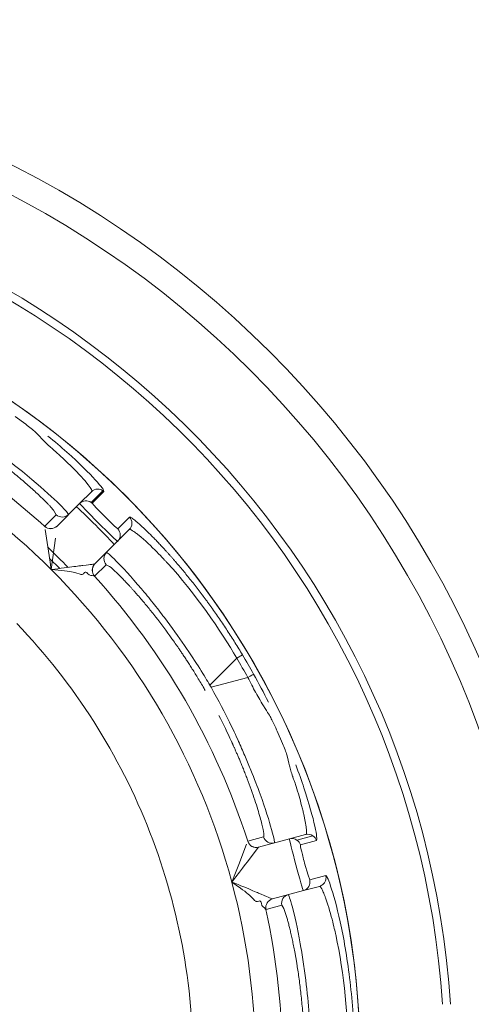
# Model space of a CAD drawing. Extents: x 0 to 283, y 0 to 196.
# Tile 22 of 28: x 232.87 to 235.4, y 95.86 to 101.37. Entities that reach past the tile are written whole.
import ezdxf

# ---------------------------------------------------------------- set-up
doc = ezdxf.new("R2010")
doc.units = 0
doc.layers.get('0').update_dxf_attribs({"linetype": 'CONTINUOUS'})
doc.layers.get('DEFPOINTS').update_dxf_attribs({"linetype": 'CONTINUOUS'})
doc.layers.add('DIM', color=7, linetype='CONTINUOUS')
doc.layers.add('TANGENT EDGES', color=7, linetype='CONTINUOUS', lineweight=0)
doc.layers.add('VISIBLE', color=255, linetype='CONTINUOUS', lineweight=0)
doc.styles.add('SANSSERIF', font='sanss___.ttf')
doc.dimstyles.new('ISO-25', dxfattribs={"dimtxt": 2.5, "dimasz": 2.5, "dimexe": 1.25, "dimexo": 1, "dimgap": 0.6, "dimtad": 1, "dimdec": 1, "dimzin": 9, "dimdsep": 46, "dimtxsty": 'SANSSERIF', "dimcen": 0.75, "dimadec": 1, "dimazin": 0, "dimtfac": 1, "dimtdec": 1, "dimtmove": 0, "dimatfit": 3, "dimfxl": 1, "dimarcsym": 0})
doc.dimstyles.new('ISO-25$0', dxfattribs={"dimtxt": 2.5, "dimasz": 2.5, "dimexe": 1.25, "dimexo": 1, "dimgap": 0.6, "dimtad": 1, "dimdec": 1, "dimzin": 9, "dimdsep": 46, "dimtxsty": 'SANSSERIF', "dimcen": 0.75, "dimadec": 1, "dimazin": 0, "dimtfac": 1, "dimtdec": 1, "dimtmove": 0, "dimatfit": 3, "dimfxl": 1, "dimarcsym": 0})

# ---------------------------------------------------------------- blocks, each defined once
blk = doc.blocks.new('*D10')
at = {"layer": 'DEFPOINTS', "color": 0, "transparency": 16777216}
for p in [(230.2915, 95.5383), (239.1665, 73.8132), (256.1127, 73.8132)]:
    blk.add_point(p, dxfattribs=at)
at = {"layer": 'DIM', "color": 0, "lineweight": -2, "transparency": 16777216}
for p, q in [((256.1127, 95.5383), (256.1127, 120.1341)), ((232.2915, 95.5383), (258.6127, 95.5383)), ((256.1127, 78.8132), (256.1127, 90.5383)), ((241.1665, 73.8132), (258.6127, 73.8132))]:
    blk.add_line(p, q, dxfattribs=at)
at = {"layer": 'DIM', "color": 0, "transparency": 16777216}
for points in [[(255.2794, 90.5383), (256.946, 90.5383), (256.1127, 95.5383)], [(255.2794, 78.8132), (256.946, 78.8132), (256.1127, 73.8132)]]:
    blk.add_solid(points, dxfattribs=at)
at = {"layer": 'DIM', "color": 0, "transparency": 16777216, "insert": (252.3338, 110.5939), "char_height": 5, "attachment_point": 5, "rotation": 90, "style": 'SANSSERIF'}
blk.add_mtext('43.45', dxfattribs=at)
blk = doc.blocks.new('*D32')
at = {"color": 0, "lineweight": -2, "transparency": 16777216}
for p, q in [((234.1534, 105.4361), (235.9711, 110.094)), ((232.3357, 100.7782), (228.2459, 90.2979)), ((212.8528, 50.8526), (226.4282, 85.64))]:
    blk.add_line(p, q, dxfattribs=at)
at = {"color": 0, "transparency": 16777216}
for points in [[(233.3771, 105.7391), (234.9297, 105.1332), (232.3357, 100.7782)], [(225.6519, 85.943), (227.2045, 85.3371), (228.2459, 90.2979)]]:
    blk.add_solid(points, dxfattribs=at)
at = {"layer": 'DEFPOINTS', "color": 0, "transparency": 16777216}
for p in [(232.3357, 100.7782), (228.2459, 90.2979)]:
    blk.add_point(p, dxfattribs=at)
at = {"color": 0, "transparency": 16777216, "insert": (213.0431, 61.8292), "char_height": 5, "attachment_point": 5, "rotation": 68.6823, "style": 'SANSSERIF'}
blk.add_mtext('∅22.5', dxfattribs=at)

msp = doc.modelspace()

# ---------------------------------------------------------------- linework, layer by layer
at = {"layer": 'TANGENT EDGES'}
for p, q in [((233.2704, 98.6714), (233.336, 98.737)), ((233.3417, 98.7324), (233.2765, 98.6664)), ((233.0599, 98.6283), (233.0755, 98.6022)), ((233.1445, 98.6039), (233.1328, 98.6205)), ((233.011, 98.5377), (233.0755, 98.6022)), ((233.4192, 98.5237), (233.4851, 98.5889)), ((233.9339, 97.6496), (234.0846, 97.8003)), ((234.117, 97.8183), (234.0846, 97.8003)), ((233.941, 97.6374), (234.1468, 97.6925)), ((233.941, 97.6374), (233.9339, 97.6496)), ((234.4213, 96.7816), (234.5109, 96.8056)), ((234.4406, 96.7545), (234.5301, 96.779)), ((234.2069, 96.7427), (234.2067, 96.7425)), ((234.5826, 96.5831), (234.4929, 96.5596)), ((234.3368, 96.4176), (234.2487, 96.394)), ((234.2846, 96.4529), (234.2843, 96.4529)), ((234.365, 96.3482), (234.348, 96.3993)), ((234.4149, 96.1253), (234.4093, 96.1564)), ((234.4203, 96.0933), (234.4149, 96.1253))]:
    msp.add_line(p, q, dxfattribs=at)
for centre, radius, start, end in [((230.2908, 95.5381), 4.9555, 3.7604, 90), ((230.2908, 95.5381), 4.4848, 0, 145), ((230.2908, 95.5381), 3.8992, 45, 75), ((230.2908, 95.5381), 4.0491, 47.7949, 55), ((233.3073, 98.6959), 0.0502, 55.0953, 89.9554), ((233.2418, 98.6305), 0.05, 55, 135), ((233.1091, 98.6392), 0.05, 227.7465, 314.9605), ((233.0446, 98.5747), 0.05, 227.7863, 315), ((233.3814, 98.4883), 0.0518, 0.8004, 43.1717), ((233.3832, 98.489), 0.05, 315, 360), ((233.392, 98.3564), 0.05, 135.001, 222.2539), ((230.2908, 95.5381), 3.8992, 15, 45), ((233.3272, 98.2918), 0.05, 135, 222.1871), ((233.3275, 98.2919), 0.05, 135, 222.2136), ((234.4822, 96.7647), 0.05, 55.0125, 104.9478), ((234.1938, 96.7908), 0.05, 197.7949, 285), ((234.194, 96.791), 0.05, 197.7863, 285), ((234.3926, 96.7407), 0.05, 55, 105), ((234.3926, 96.7407), 0.05, 16.025, 55), ((230.2908, 95.5381), 3.8992, 0, 15), ((234.4444, 96.5475), 0.05, 285, 13.9748), ((234.3856, 96.4282), 0.05, 105.001, 192.2539), ((234.2973, 96.4047), 0.05, 105, 192.187), ((234.2975, 96.4046), 0.05, 105, 192.2136), ((230.2908, 95.5381), 4.0491, 347.7949, 12.2051)]:
    msp.add_arc(centre, radius, start, end, dxfattribs=at)
for centre, major_axis, ratio, start_param, end_param in [((232.3081, 99.1164), (0.7484, -0.5148), 0.100376, 0.654012, 0.790523), ((232.2975, 99.1772), (0.7724, -0.5772), 0.070003, 0.519948, 0.657811), ((230.5907, 95.7112), (-2.1072, 3.6497), 0.965926, -1.585559, -1.556034), ((234.1351, 97.6869), (0.0438, 0.024), 0.015547, -1.308973, -0.033514)]:
    msp.add_ellipse(centre, major_axis=major_axis, ratio=ratio, start_param=start_param, end_param=end_param, dxfattribs=at)
for points, knots in [([(233.0294, 99.0427), (233.0669, 99.012), (233.102, 98.9819), (233.2773, 98.8249), (233.3478, 98.7407), (233.3417, 98.7324)], [0.3872027, 0.3872027, 0.3872027, 0.3872027, 0.5, 0.5, 1, 1, 1, 1]), ([(233.272, 98.7314), (233.2737, 98.733), (233.2923, 98.731), (233.2022, 98.8297), (233.2018, 98.8301), (233.196, 98.8364), (233.193, 98.8395), (233.184, 98.849), (233.1778, 98.8554), (233.1591, 98.8743), (233.1463, 98.8869), (233.121, 98.9113), (233.1047, 98.9264), (233.0879, 98.9415), (233.0787, 98.9497), (233.0681, 98.959), (233.0635, 98.9631), (233.052, 98.9731), (233.0474, 98.977), (233.0463, 98.978)], [-0.9999558, -0.9999558, -0.9999558, -0.9999558, -0.75, -0.75, -0.734375, -0.734375, -0.71875, -0.71875, -0.6875, -0.6875, -0.625, -0.625, -0.5625, -0.5625, -0.546875, -0.546875, -0.53125, -0.53125, -0.5000011, -0.5000011, -0.5000011, -0.5000011]), ([(233.4851, 98.5889), (233.4857, 98.5894), (233.4867, 98.5894), (233.488, 98.5891), (233.4893, 98.5888), (233.491, 98.5881), (233.493, 98.587), (233.495, 98.5858), (233.4974, 98.5844), (233.5002, 98.5825), (233.5029, 98.5806), (233.5061, 98.5783), (233.5095, 98.5756), (233.513, 98.5729), (233.5168, 98.5699), (233.521, 98.5664), (233.5252, 98.5629), (233.5298, 98.559), (233.5346, 98.5548), (233.5395, 98.5505), (233.5448, 98.5458), (233.5504, 98.5407)], [0, 0, 0, 0, 0.0357143, 0.0357143, 0.0357143, 0.0714286, 0.0714286, 0.0714286, 0.1071429, 0.1071429, 0.1071429, 0.1428571, 0.1428571, 0.1428571, 0.1785714, 0.1785714, 0.1785714, 0.2142857, 0.2142857, 0.2142857, 0.25, 0.25, 0.25, 0.25]), ([(234.0846, 97.8003), (233.998, 97.9508), (233.8487, 98.1673), (233.6938, 98.3359), (233.697, 98.3325), (233.6949, 98.3347), (233.6937, 98.336), (233.6894, 98.3406), (233.6858, 98.3445), (233.6729, 98.3583), (233.6615, 98.3704), (233.6207, 98.4122), (233.5844, 98.448), (233.5467, 98.4801), (233.5459, 98.4807), (233.5413, 98.4846), (233.5345, 98.4901), (233.5284, 98.4949), (233.5172, 98.5036), (233.5109, 98.508), (233.5044, 98.5123), (233.5014, 98.5141), (233.4979, 98.5162), (233.4963, 98.517), (233.4923, 98.519), (233.4903, 98.5197), (233.4858, 98.5206), (233.4848, 98.5199), (233.4841, 98.5193)], [-1, -1, -1, -1, -0.5, -0.5, -0.484375, -0.484375, -0.46875, -0.46875, -0.4375, -0.4375, -0.375, -0.375, -0.25, -0.25, -0.234375, -0.234375, -0.21875, -0.1875, -0.1875, -0.125, -0.125, -0.109375, -0.109375, -0.09375, -0.09375, -0.0625, -0.0625, 0, 0, 0, 0]), ([(233.9339, 97.6496), (233.9061, 97.697), (233.8589, 97.7743), (233.7591, 97.9196), (233.7212, 97.9727), (233.6596, 98.0542), (233.6384, 98.0816), (233.6061, 98.1221), (233.5953, 98.1355), (233.5736, 98.1619), (233.5594, 98.1789), (233.4334, 98.3276), (233.3602, 98.3953), (233.3566, 98.3917)], [0, 0, 0, 0, 0.25, 0.25, 0.375, 0.375, 0.4375, 0.4375, 0.46875, 0.46875, 0.5, 0.5, 1, 1, 1, 1]), ([(234.4693, 96.813), (234.4715, 96.8136), (234.4867, 96.8025), (234.458, 96.933), (234.4578, 96.9335), (234.4559, 96.9419), (234.4549, 96.9461), (234.4518, 96.9588), (234.4497, 96.9674), (234.443, 96.9932), (234.4382, 97.0105), (234.4284, 97.0443), (234.4219, 97.0656), (234.4149, 97.087), (234.411, 97.0987), (234.4065, 97.1121), (234.4045, 97.1179), (234.3995, 97.1323), (234.3975, 97.138), (234.3968, 97.1401), (234.3937, 97.1498), (234.3905, 97.16), (234.389, 97.165), (234.3847, 97.1797), (234.3822, 97.1892), (234.3801, 97.1982)], [-0.9999559, -0.9999559, -0.9999559, -0.9999559, -0.75, -0.75, -0.734375, -0.734375, -0.71875, -0.71875, -0.6875, -0.6875, -0.625, -0.625, -0.5625, -0.5625, -0.546875, -0.546875, -0.53125, -0.53125, -0.5, -0.5, -0.484375, -0.484375, -0.46875, -0.46875, -0.4375, -0.4375, -0.4375, -0.4375]), ([(234.5469, 96.5232), (234.5548, 96.5253), (234.5664, 96.5321), (234.5781, 96.5458), (234.5831, 96.5595), (234.584, 96.5687), (234.584, 96.5715)], [-0.0000019, -0.0000019, -0.0000019, -0.0000019, 0.2504753, 0.5052864, 0.7600976, 0.8652535, 0.8652535, 0.8652535, 0.8652535]), ([(234.5016, 95.5451), (234.5012, 95.6001), (234.499, 95.6907), (234.4853, 95.8664), (234.4789, 95.9314), (234.4663, 96.0326), (234.4617, 96.067), (234.454, 96.1182), (234.4513, 96.1353), (234.4457, 96.169), (234.4419, 96.1908), (234.4071, 96.3826), (234.3775, 96.4778), (234.3727, 96.4765)], [0, 0, 0, 0, 0.25, 0.25, 0.375, 0.375, 0.4375, 0.4375, 0.46875, 0.46875, 0.5, 0.5, 1, 1, 1, 1]), ([(234.5469, 96.5232), (234.5478, 96.5234), (234.549, 96.5235), (234.5524, 96.5205), (234.5538, 96.5189), (234.5564, 96.5151), (234.5573, 96.5137), (234.5593, 96.5101), (234.561, 96.507), (234.5645, 96.5001), (234.5677, 96.4931), (234.5731, 96.48), (234.576, 96.4728), (234.579, 96.4646), (234.5811, 96.4589), (234.5815, 96.458), (234.5981, 96.4113), (234.6117, 96.3622), (234.6261, 96.3056), (234.6299, 96.2894), (234.6342, 96.271), (234.6354, 96.2659), (234.6368, 96.2598), (234.6371, 96.258), (234.6378, 96.255), (234.6368, 96.2596), (234.6867, 96.0361), (234.7077, 95.774), (234.7074, 95.6003)], [0, 0, 0, 0, 0.0625, 0.0625, 0.09375, 0.09375, 0.109375, 0.109375, 0.125, 0.125, 0.1875, 0.1875, 0.21875, 0.234375, 0.234375, 0.25, 0.25, 0.375, 0.375, 0.4375, 0.4375, 0.46875, 0.46875, 0.484375, 0.484375, 0.5, 0.5, 1, 1, 1, 1])]:
    msp.add_open_spline(points, degree=3, knots=knots, dxfattribs=at)
for points in [[(234.4608, 97.0738), (234.4906, 96.9829), (234.5102, 96.9105), (234.5213, 96.8601)], [(234.5213, 96.8601), (234.5325, 96.8094), (234.5349, 96.7811), (234.5301, 96.779)]]:
    msp.add_open_spline(points, degree=3, dxfattribs=at)
at = {"layer": 'VISIBLE'}
for p, q in [((232.905, 99.1088), (232.8461, 99.1526)), ((233.272, 98.7314), (233.2064, 98.6658)), ((233.272, 98.7314), (233.272, 98.7314)), ((233.2064, 98.6658), (233.08, 98.5394)), ((233.1328, 98.6205), (233.0939, 98.6608)), ((233.2765, 98.6664), (233.2981, 98.642)), ((233.2981, 98.642), (233.349, 98.5906)), ((233.1445, 98.6039), (233.1445, 98.6039)), ((233.349, 98.5906), (233.3989, 98.5413)), ((233.011, 98.5377), (233.011, 98.5375)), ((233.0144, 98.5196), (233.0326, 98.3989)), ((233.0799, 98.5391), (233.08, 98.5394)), ((233.3989, 98.5413), (233.4192, 98.5237)), ((233.4185, 98.4537), (233.4841, 98.5193)), ((233.048, 98.2952), (233.0712, 98.4708)), ((233.0326, 98.3989), (233.0398, 98.351)), ((233.4185, 98.4537), (233.2921, 98.3272)), ((233.0388, 98.3581), (233.0954, 98.3018)), ((233.0398, 98.351), (233.048, 98.2952)), ((233.1073, 98.2897), (233.048, 98.2952)), ((233.355, 98.3228), (233.2904, 98.2583)), ((233.2919, 98.3271), (233.2921, 98.3272)), ((233.355, 98.3228), (233.3737, 98.3131)), ((233.2277, 98.2725), (233.2212, 98.269)), ((233.2327, 98.2786), (233.2277, 98.2725)), ((233.2591, 98.2664), (233.2512, 98.2742)), ((233.2692, 98.2617), (233.2591, 98.2664)), ((233.2726, 98.262), (233.2692, 98.2617)), ((233.276, 98.2618), (233.2726, 98.262)), ((233.2902, 98.2582), (233.276, 98.2618)), ((233.2902, 98.2582), (233.2905, 98.2583)), ((234.3401, 97.3233), (234.311, 97.3907)), ((234.2932, 96.7865), (234.2797, 96.8409)), ((234.4693, 96.813), (234.3797, 96.789)), ((234.4693, 96.813), (234.4693, 96.813)), ((234.1403, 96.7584), (234.0957, 96.6447)), ((234.1464, 96.7757), (234.1462, 96.7755)), ((234.1464, 96.7757), (234.2345, 96.7994)), ((234.3797, 96.789), (234.2069, 96.7427)), ((234.2951, 96.7663), (234.2932, 96.7865)), ((234.2067, 96.7425), (234.165, 96.6877)), ((234.0957, 96.6447), (234.078, 96.5996)), ((234.4643, 96.6522), (234.4836, 96.5848)), ((234.078, 96.5996), (234.0572, 96.5473)), ((234.4836, 96.5848), (234.4928, 96.5594)), ((234.1058, 96.5128), (234.0572, 96.5473)), ((233.7158, 96.472), (233.7158, 96.4718)), ((234.2846, 96.4529), (234.4573, 96.4992)), ((234.5469, 96.5232), (234.4573, 96.4992)), ((234.2015, 96.4378), (234.1941, 96.4379)), ((234.2088, 96.4405), (234.2015, 96.4378)), ((234.2256, 96.4167), (234.2226, 96.4275)), ((234.232, 96.4076), (234.2256, 96.4167)), ((234.348, 96.3993), (234.3368, 96.4176)), ((234.2351, 96.4062), (234.232, 96.4076)), ((234.2379, 96.4043), (234.2351, 96.4062)), ((234.2484, 96.3941), (234.2379, 96.4043)), ((234.2484, 96.3941), (234.2487, 96.394))]:
    msp.add_line(p, q, dxfattribs=at)
for radius in [5.625, 5.475]:
    msp.add_circle((230.2908, 95.5381), radius, dxfattribs=at)
for centre, radius, start, end in [((230.2908, 95.5381), 5, 3.7269, 90), ((230.2908, 95.5381), 4.485, 0, 180), ((233.3074, 98.696), 0.05, 90.002, 134.9581), ((233.3074, 98.696), 0.05, 134.9581, 134.998), ((233.3072, 98.696), 0.0502, 46.537, 54.876), ((230.2977, 95.5443), 4.2408, 42.9799, 47.0339), ((233.2418, 98.6305), 0.05, 46.025, 55), ((233.1091, 98.6392), 0.05, 314.9605, 314.9982), ((233.0445, 98.5745), 0.05, 227.7949, 315), ((233.4489, 98.5546), 0.0499, 314.9561, 0.0447), ((230.2908, 95.5381), 3.975, 44.1743, 46.4485), ((230.2908, 95.5381), 4.0491, 17.7949, 42.2051), ((230.2976, 95.5434), 3.5415, 32.4864, 43.7636), ((230.2826, 95.5334), 4.4635, 29.199, 30.7904), ((230.2908, 95.5381), 4.1737, 29.9045, 30.0956), ((230.2985, 95.542), 3.5415, 21.2364, 32.5136), ((230.2991, 95.5404), 3.5415, 9.9864, 21.2636), ((234.4822, 96.7647), 0.05, 104.9478, 104.9877), ((234.4823, 96.7647), 0.0499, 16.5956, 55.0333), ((234.2821, 96.8146), 0.05, 197.7465, 284.9982), ((234.5358, 96.5715), 0.0482, 0.0208, 13.884), ((230.2994, 95.5387), 3.5415, 358.7364, 10.0136)]:
    msp.add_arc(centre, radius, start, end, dxfattribs=at)
for centre, major_axis, ratio, start_param, end_param in [((233.4735, 98.5626), (0.0106, -0.0338), 0.675783, 1.130472, 2.229398), ((234.0038, 97.552), (-0.6485, 0.77), 0.043389, -0.381732, -0.192908), ((233.8437, 97.5648), (-0.4861, 0.7297), 0.114498, -0.808968, -0.758541), ((233.8202, 97.5824), (-0.4565, 0.7018), 0.125762, -0.860083, -0.808097), ((233.8123, 97.5788), (-0.4509, 0.7036), 0.133705, -0.962803, -0.859634), ((233.79, 97.5591), (-0.441, 0.7184), 0.161988, -1.16458, -0.958963), ((233.753, 97.5385), (0.4234, -0.7504), 0.20425, 1.182049, 1.378483), ((233.8346, 97.6572), (0.3891, -0.8544), 0.085523, 0.565198, 0.765422), ((233.8717, 97.6857), (0.3591, -0.8819), 0.058779, 0.371684, 0.567779), ((233.8893, 97.7542), (0.3447, -0.9545), 0.043182, 0.187689, 0.375487), ((233.9148, 97.8205), (0.3197, -1.0211), 0.035378, 0.001485, 0.187021)]:
    msp.add_ellipse(centre, major_axis=major_axis, ratio=ratio, start_param=start_param, end_param=end_param, dxfattribs=at)
for points in [[(232.9587, 99.0654), (232.9476, 99.0757), (232.9265, 99.0924), (232.905, 99.1088)], [(233.0022, 99.0204), (232.9895, 99.0339), (232.9702, 99.0545), (232.9587, 99.0654)], [(233.0939, 98.6608), (233.0597, 98.6945), (233.0059, 98.7441), (232.9393, 98.8001)], [(233.1606, 98.2827), (233.1489, 98.2847), (233.1252, 98.288), (233.1073, 98.2897)], [(233.2034, 98.2714), (233.1868, 98.2771), (233.1723, 98.2807), (233.1606, 98.2827)], [(233.2212, 98.269), (233.2169, 98.2679), (233.2114, 98.2687), (233.2034, 98.2714)], [(233.2512, 98.2742), (233.2445, 98.2806), (233.2376, 98.2858), (233.2327, 98.2786)], [(234.1901, 97.6092), (234.1757, 97.6352), (234.1614, 97.6629), (234.1468, 97.6925)], [(234.1789, 97.7109), (234.2081, 97.6587), (234.2358, 97.6062), (234.2617, 97.5541)], [(234.0998, 97.3238), (234.0769, 97.375), (234.0297, 97.4807), (233.941, 97.6374)], [(234.278, 97.4612), (234.27, 97.4764), (234.2604, 97.4933), (234.2353, 97.5329)], [(234.3649, 97.2589), (234.3605, 97.2734), (234.3505, 97.2984), (234.3401, 97.3233)], [(234.3801, 97.1982), (234.3758, 97.2162), (234.3695, 97.2437), (234.3649, 97.2589)], [(234.4148, 97.2039), (234.4319, 97.1585), (234.4473, 97.1149), (234.4608, 97.0738)], [(234.2797, 96.8409), (234.2669, 96.8872), (234.2451, 96.957), (234.2155, 97.0388)], [(234.4406, 96.7545), (234.4397, 96.7538), (234.4423, 96.741), (234.4466, 96.7224)], [(234.165, 96.6877), (234.1592, 96.6799), (234.1206, 96.6281), (234.0572, 96.5473)], [(234.5826, 96.5831), (234.5877, 96.5837), (234.5999, 96.5571), (234.6156, 96.5075)], [(234.1484, 96.4801), (234.1393, 96.4877), (234.1204, 96.5024), (234.1058, 96.5128)], [(234.1798, 96.449), (234.1683, 96.4621), (234.1575, 96.4725), (234.1484, 96.4801)], [(234.6156, 96.5075), (234.6315, 96.4572), (234.6511, 96.3835), (234.6705, 96.2906)], [(234.1941, 96.4379), (234.1898, 96.4392), (234.1854, 96.4426), (234.1798, 96.449)], [(234.2226, 96.4275), (234.2201, 96.4363), (234.2167, 96.4443), (234.2088, 96.4405)], [(234.6705, 96.2906), (234.69, 96.1972), (234.7078, 96.086), (234.7211, 95.9664)], [(234.7211, 95.9664), (234.7341, 95.8494), (234.7428, 95.7243), (234.7445, 95.6001)]]:
    msp.add_open_spline(points, degree=3, dxfattribs=at)
for points, knots in [([(233.0463, 98.978), (233.0457, 98.9785), (233.0381, 98.9853), (233.0303, 98.9925), (233.0265, 98.9961), (233.0154, 99.0068), (233.0085, 99.0137), (233.0022, 99.0204)], [-0.50000114, -0.50000114, -0.50000114, -0.50000114, -0.484375, -0.484375, -0.46875, -0.46875, -0.43750002, -0.43750002, -0.43750002, -0.43750002]), ([(232.6829, 98.9543), (232.6882, 98.9504), (232.6942, 98.9461), (232.7008, 98.9412), (232.7041, 98.9388), (232.7076, 98.9362), (232.7112, 98.9336), (232.7148, 98.9309), (232.7186, 98.9281), (232.7225, 98.9252), (232.7264, 98.9223), (232.7304, 98.9193), (232.7346, 98.9162), (232.7387, 98.913), (232.743, 98.9098), (232.7474, 98.9064), (232.7519, 98.9031), (232.7564, 98.8996), (232.7611, 98.8961), (232.7657, 98.8925), (232.7705, 98.8888), (232.7754, 98.885), (232.7802, 98.8813), (232.7852, 98.8774), (232.7903, 98.8734), (232.7953, 98.8694), (232.8005, 98.8654), (232.8057, 98.8612), (232.8162, 98.8529), (232.827, 98.8442), (232.838, 98.8353), (232.849, 98.8263), (232.8601, 98.8171), (232.8713, 98.8076)], [0.0000785, 0.0000785, 0.0000785, 0.0000785, 0.0357143, 0.0357143, 0.0357143, 0.0535714, 0.0535714, 0.0535714, 0.0714286, 0.0714286, 0.0714286, 0.0892857, 0.0892857, 0.0892857, 0.1071429, 0.1071429, 0.1071429, 0.125, 0.125, 0.125, 0.1428571, 0.1428571, 0.1428571, 0.1607143, 0.1607143, 0.1607143, 0.1785714, 0.1785714, 0.1785714, 0.2142857, 0.2142857, 0.2142857, 0.25, 0.25, 0.25, 0.25]), ([(232.9393, 98.8001), (232.9061, 98.8282), (232.8687, 98.8586), (232.8076, 98.9062), (232.7758, 98.9306), (232.7424, 98.9555), (232.7198, 98.9722), (232.7023, 98.9849), (232.6967, 98.989)], [0.5, 0.5, 0.5, 0.5, 0.625, 0.625, 0.6875, 0.71875, 0.71875, 0.75, 0.75, 0.75, 0.75]), ([(232.988, 98.7031), (232.9905, 98.7007), (232.9933, 98.6981), (232.9963, 98.6951), (232.9978, 98.6937), (232.9994, 98.6921), (233.001, 98.6906), (233.0026, 98.689), (233.0043, 98.6874), (233.006, 98.6857), (233.0077, 98.684), (233.0094, 98.6823), (233.0112, 98.6805), (233.013, 98.6787), (233.0148, 98.6769), (233.0166, 98.6751), (233.0185, 98.6732), (233.0203, 98.6713), (233.0222, 98.6694), (233.0241, 98.6675), (233.026, 98.6656), (233.0279, 98.6636), (233.0317, 98.6597), (233.0355, 98.6557), (233.0392, 98.6517), (233.0467, 98.6437), (233.0538, 98.6356), (233.0599, 98.6283)], [0.5, 0.5, 0.5, 0.5, 0.5357143, 0.5357143, 0.5357143, 0.5535714, 0.5535714, 0.5535714, 0.5714286, 0.5714286, 0.5714286, 0.5892857, 0.5892857, 0.5892857, 0.6071429, 0.6071429, 0.6071429, 0.625, 0.625, 0.625, 0.6428571, 0.6428571, 0.6428571, 0.6785714, 0.6785714, 0.6785714, 0.75, 0.75, 0.75, 0.75]), ([(233.4185, 98.4537), (233.4173, 98.4524), (233.3661, 98.5024), (233.255, 98.6135), (233.2052, 98.6646), (233.2064, 98.6658)], [-1, -1, -1, -1, -0.5, -0.5, 0, 0, 0, 0]), ([(233.5504, 98.5407), (233.5587, 98.5331), (233.5676, 98.5247), (233.5773, 98.5155), (233.5821, 98.5109), (233.587, 98.5061), (233.5921, 98.501), (233.5973, 98.496), (233.6025, 98.4908), (233.608, 98.4853), (233.6134, 98.4799), (233.619, 98.4742), (233.6247, 98.4683), (233.6305, 98.4624), (233.6364, 98.4564), (233.6424, 98.45), (233.6484, 98.4437), (233.6546, 98.4372), (233.6609, 98.4304), (233.6673, 98.4237), (233.6737, 98.4167), (233.6803, 98.4095), (233.6836, 98.4059), (233.687, 98.4023), (233.6903, 98.3986), (233.6937, 98.3949), (233.6971, 98.3911), (233.7006, 98.3873), (233.704, 98.3834), (233.7075, 98.3796), (233.7109, 98.3758), (233.7143, 98.372), (233.7177, 98.3681), (233.7211, 98.3643), (233.7245, 98.3604), (233.7279, 98.3565), (233.7314, 98.3525), (233.7348, 98.3486), (233.7383, 98.3446), (233.7418, 98.3405), (233.7488, 98.3324), (233.7559, 98.3242), (233.763, 98.3158), (233.7701, 98.3074), (233.7773, 98.2988), (233.7846, 98.29), (233.7919, 98.2813), (233.7992, 98.2723), (233.8066, 98.2633), (233.814, 98.2542), (233.8215, 98.2449), (233.829, 98.2355), (233.8365, 98.226), (233.8441, 98.2164), (233.8517, 98.2066), (233.8594, 98.1968), (233.8671, 98.1868), (233.8748, 98.1767), (233.8825, 98.1666), (233.8903, 98.1562), (233.8982, 98.1457), (233.9021, 98.1405), (233.906, 98.1352), (233.91, 98.1298), (233.9139, 98.1245), (233.9177, 98.1193), (233.9215, 98.1142), (233.9252, 98.109), (233.929, 98.1038), (233.9328, 98.0986), (233.9365, 98.0935), (233.9403, 98.0882), (233.944, 98.083), (233.9515, 98.0725), (233.9589, 98.062), (233.9663, 98.0514), (233.9738, 98.0408), (233.9811, 98.0301), (233.9885, 98.0194), (233.9958, 98.0086), (234.0032, 97.9978), (234.0104, 97.9869), (234.0177, 97.976), (234.025, 97.9651), (234.0322, 97.9541), (234.0394, 97.943), (234.0466, 97.9319), (234.0537, 97.9208), (234.0609, 97.9096), (234.068, 97.8983), (234.075, 97.887), (234.0892, 97.8644), (234.1032, 97.8415), (234.117, 97.8183)], [0.25, 0.25, 0.25, 0.25, 0.3035714, 0.3035714, 0.3035714, 0.3303571, 0.3303571, 0.3303571, 0.3571429, 0.3571429, 0.3571429, 0.3839286, 0.3839286, 0.3839286, 0.4107143, 0.4107143, 0.4107143, 0.4375, 0.4375, 0.4375, 0.4642857, 0.4642857, 0.4642857, 0.4776786, 0.4776786, 0.4776786, 0.4910714, 0.4910714, 0.4910714, 0.5044643, 0.5044643, 0.5044643, 0.5178571, 0.5178571, 0.5178571, 0.53125, 0.53125, 0.53125, 0.5446429, 0.5446429, 0.5446429, 0.5714286, 0.5714286, 0.5714286, 0.5982143, 0.5982143, 0.5982143, 0.625, 0.625, 0.625, 0.6517857, 0.6517857, 0.6517857, 0.6785714, 0.6785714, 0.6785714, 0.7053571, 0.7053571, 0.7053571, 0.7321429, 0.7321429, 0.7321429, 0.7455357, 0.7455357, 0.7455357, 0.7589286, 0.7589286, 0.7589286, 0.7723214, 0.7723214, 0.7723214, 0.7857143, 0.7857143, 0.7857143, 0.8125, 0.8125, 0.8125, 0.8392857, 0.8392857, 0.8392857, 0.8660714, 0.8660714, 0.8660714, 0.8928571, 0.8928571, 0.8928571, 0.9196429, 0.9196429, 0.9196429, 0.9464286, 0.9464286, 0.9464286, 1, 1, 1, 1]), ([(233.048, 98.2952), (233.0989, 98.3025), (233.1452, 98.3085), (233.1892, 98.3142), (233.2002, 98.3156), (233.2122, 98.3171), (233.2154, 98.3175), (233.2205, 98.3181), (233.2158, 98.3175), (233.2546, 98.322), (233.2634, 98.3227), (233.2842, 98.326), (233.2908, 98.327), (233.2919, 98.3271)], [0, 0, 0, 0, 0.25, 0.25, 0.375, 0.375, 0.4375, 0.4375, 0.5, 0.5, 0.75, 0.75, 1, 1, 1, 1]), ([(233.4144, 98.277), (233.4238, 98.2679), (233.4343, 98.2576), (233.4457, 98.2458), (233.4514, 98.24), (233.4573, 98.2338), (233.4635, 98.2272), (233.4697, 98.2207), (233.4761, 98.2138), (233.4828, 98.2066), (233.4861, 98.203), (233.4895, 98.1993), (233.4929, 98.1956), (233.4963, 98.1918), (233.4998, 98.1879), (233.5034, 98.184), (233.5069, 98.1801), (233.5105, 98.1761), (233.5141, 98.172), (233.5178, 98.1678), (233.5215, 98.1637), (233.5252, 98.1594), (233.5327, 98.1508), (233.5404, 98.142), (233.5483, 98.1327)], [0.25, 0.25, 0.25, 0.25, 0.3214286, 0.3214286, 0.3214286, 0.3571429, 0.3571429, 0.3571429, 0.3928571, 0.3928571, 0.3928571, 0.4107143, 0.4107143, 0.4107143, 0.4285714, 0.4285714, 0.4285714, 0.4464286, 0.4464286, 0.4464286, 0.4642857, 0.4642857, 0.4642857, 0.5, 0.5, 0.5, 0.5]), ([(233.7226, 97.9086), (233.7247, 97.9058), (233.7268, 97.9027), (233.7292, 97.8994), (233.7303, 97.8977), (233.7316, 97.896), (233.7328, 97.8942), (233.7341, 97.8925), (233.7354, 97.8906), (233.7367, 97.8887), (233.738, 97.8868), (233.7394, 97.8849), (233.7408, 97.8828), (233.7423, 97.8808), (233.7437, 97.8787), (233.7452, 97.8765), (233.7482, 97.8722), (233.7514, 97.8677), (233.7548, 97.8628), (233.7581, 97.858), (233.7616, 97.8529), (233.7653, 97.8475), (233.7689, 97.8421), (233.7728, 97.8365), (233.7768, 97.8305), (233.7808, 97.8246), (233.7849, 97.8184), (233.7893, 97.8119), (233.7936, 97.8054), (233.7981, 97.7986), (233.8027, 97.7915), (233.8074, 97.7845), (233.8122, 97.7771), (233.8171, 97.7694), (233.8221, 97.7617), (233.8272, 97.7538), (233.8324, 97.7455), (233.8377, 97.7372), (233.8431, 97.7286), (233.8486, 97.7197), (233.8541, 97.7108), (233.8598, 97.7016), (233.8656, 97.692), (233.8772, 97.673), (233.8894, 97.6526), (233.9019, 97.631)], [0.75, 0.75, 0.75, 0.75, 0.7678571, 0.7678571, 0.7678571, 0.7767857, 0.7767857, 0.7767857, 0.7857143, 0.7857143, 0.7857143, 0.7946429, 0.7946429, 0.7946429, 0.8035714, 0.8035714, 0.8035714, 0.8214286, 0.8214286, 0.8214286, 0.8392857, 0.8392857, 0.8392857, 0.8571429, 0.8571429, 0.8571429, 0.875, 0.875, 0.875, 0.8928571, 0.8928571, 0.8928571, 0.9107143, 0.9107143, 0.9107143, 0.9285714, 0.9285714, 0.9285714, 0.9464286, 0.9464286, 0.9464286, 0.9642857, 0.9642857, 0.9642857, 1, 1, 1, 1]), ([(234.2353, 97.5329), (234.2227, 97.5526), (234.2206, 97.5564), (234.2059, 97.5812), (234.1985, 97.594), (234.1908, 97.6079), (234.1904, 97.6086), (234.1901, 97.6092)], [-0.125, -0.125, -0.125, -0.125, -0.09375, -0.09375, -0.0625, -0.0625, -0.06098538, -0.06098538, -0.06098538, -0.06098538]), ([(234.311, 97.3907), (234.3083, 97.3971), (234.2979, 97.4203), (234.2868, 97.4438), (234.282, 97.4536), (234.278, 97.4612)], [-0.25000002, -0.25000002, -0.25000002, -0.25000002, -0.21875, -0.21875, -0.18750002, -0.18750002, -0.18750002, -0.18750002]), ([(234.0553, 97.3342), (234.0554, 97.3339), (234.0556, 97.3336), (234.0557, 97.3333), (234.0559, 97.3329), (234.056, 97.3326), (234.0562, 97.3322), (234.0564, 97.3318), (234.0566, 97.3314), (234.0568, 97.331), (234.057, 97.3305), (234.0572, 97.3301), (234.0574, 97.3296), (234.0576, 97.3291), (234.0579, 97.3286), (234.0581, 97.328), (234.0584, 97.3275), (234.0586, 97.3269), (234.0589, 97.3263), (234.0594, 97.3252), (234.06, 97.3239), (234.0607, 97.3225), (234.0613, 97.3211), (234.062, 97.3196), (234.0627, 97.318), (234.0634, 97.3164), (234.0642, 97.3146), (234.065, 97.3128), (234.0658, 97.311), (234.0667, 97.3091), (234.0676, 97.3071), (234.0685, 97.3051), (234.0695, 97.3029), (234.0705, 97.3007), (234.0725, 97.2963), (234.0746, 97.2914), (234.0769, 97.2861), (234.0781, 97.2835), (234.0793, 97.2808), (234.0805, 97.278), (234.0818, 97.2751), (234.0831, 97.2722), (234.0844, 97.2692), (234.087, 97.2632), (234.0898, 97.2568), (234.0927, 97.25), (234.0956, 97.2432), (234.0986, 97.2361), (234.1018, 97.2286), (234.1049, 97.2211), (234.1082, 97.2133), (234.1116, 97.2051), (234.1149, 97.197), (234.1184, 97.1885), (234.1219, 97.1798), (234.1254, 97.171), (234.129, 97.162), (234.1327, 97.1527), (234.1363, 97.1435), (234.14, 97.134), (234.1437, 97.1242), (234.1511, 97.1048), (234.1585, 97.0846), (234.1658, 97.0642)], [0.25, 0.25, 0.25, 0.25, 0.2544643, 0.2544643, 0.2544643, 0.2589286, 0.2589286, 0.2589286, 0.2633929, 0.2633929, 0.2633929, 0.2678571, 0.2678571, 0.2678571, 0.2723214, 0.2723214, 0.2723214, 0.2767857, 0.2767857, 0.2767857, 0.2857143, 0.2857143, 0.2857143, 0.2946429, 0.2946429, 0.2946429, 0.3035714, 0.3035714, 0.3035714, 0.3125, 0.3125, 0.3125, 0.3214286, 0.3214286, 0.3214286, 0.3392857, 0.3392857, 0.3392857, 0.3482143, 0.3482143, 0.3482143, 0.3571429, 0.3571429, 0.3571429, 0.375, 0.375, 0.375, 0.3928571, 0.3928571, 0.3928571, 0.4107143, 0.4107143, 0.4107143, 0.4285714, 0.4285714, 0.4285714, 0.4464286, 0.4464286, 0.4464286, 0.4642857, 0.4642857, 0.4642857, 0.5, 0.5, 0.5, 0.5]), ([(234.2155, 97.0388), (234.2007, 97.0798), (234.1835, 97.1248), (234.1545, 97.1966), (234.1391, 97.2336), (234.1226, 97.2719), (234.1114, 97.2976), (234.1027, 97.3174), (234.0998, 97.3238)], [0.5, 0.5, 0.5, 0.5, 0.625, 0.625, 0.6875, 0.71875, 0.71875, 0.75, 0.75, 0.75, 0.75]), ([(234.4573, 96.4992), (234.4556, 96.4987), (234.4362, 96.5676), (234.3956, 96.7194), (234.378, 96.7885), (234.3797, 96.789)], [-1, -1, -1, -1, -0.5, -0.5, 0, 0, 0, 0]), ([(234.4466, 96.7224), (234.4466, 96.7224), (234.4466, 96.7224), (234.4509, 96.7037), (234.4555, 96.6846), (234.4643, 96.6522)], [0.2499715, 0.2499715, 0.2499715, 0.2499715, 0.25, 0.25, 0.5000049, 0.5000049, 0.5000049, 0.5000049]), ([(234.0572, 96.5473), (234.1049, 96.5281), (234.148, 96.5102), (234.1889, 96.4931), (234.1992, 96.4887), (234.2103, 96.4841), (234.2133, 96.4828), (234.218, 96.4808), (234.2136, 96.4827), (234.2495, 96.4671), (234.2574, 96.4634), (234.2772, 96.4558), (234.2833, 96.4534), (234.2843, 96.4529)], [0, 0, 0, 0, 0.25, 0.25, 0.375, 0.375, 0.4375, 0.4375, 0.5, 0.5, 0.75, 0.75, 1, 1, 1, 1]), ([(234.4093, 96.1564), (234.4071, 96.1682), (234.4048, 96.1796), (234.4026, 96.1906), (234.4004, 96.2016), (234.3982, 96.2122), (234.396, 96.2225), (234.3938, 96.2328), (234.3917, 96.2427), (234.3895, 96.2522), (234.3873, 96.2617), (234.3852, 96.2708), (234.3831, 96.2796), (234.381, 96.2883), (234.3789, 96.2967), (234.3768, 96.3047), (234.3748, 96.3127), (234.3728, 96.3203), (234.3708, 96.3276), (234.3688, 96.3348), (234.3669, 96.3417), (234.365, 96.3482)], [0.5, 0.5, 0.5, 0.5, 0.5357143, 0.5357143, 0.5357143, 0.5714286, 0.5714286, 0.5714286, 0.6071429, 0.6071429, 0.6071429, 0.6428571, 0.6428571, 0.6428571, 0.6785714, 0.6785714, 0.6785714, 0.7142857, 0.7142857, 0.7142857, 0.75, 0.75, 0.75, 0.75]), ([(234.4486, 95.8751), (234.4472, 95.8901), (234.4456, 95.9049), (234.4441, 95.9195), (234.4425, 95.934), (234.4408, 95.9483), (234.4391, 95.9624), (234.4374, 95.9765), (234.4356, 95.9904), (234.4337, 96.004), (234.4319, 96.0176), (234.43, 96.031), (234.428, 96.0442), (234.4261, 96.0573), (234.4241, 96.0703), (234.422, 96.083), (234.4215, 96.0864), (234.4209, 96.0898), (234.4203, 96.0933)], [0.25, 0.25, 0.25, 0.25, 0.2857143, 0.2857143, 0.2857143, 0.3214286, 0.3214286, 0.3214286, 0.3571429, 0.3571429, 0.3571429, 0.3928571, 0.3928571, 0.3928571, 0.4285714, 0.4285714, 0.4285714, 0.438274, 0.438274, 0.438274, 0.438274]), ([(234.4645, 95.545), (234.4645, 95.5614), (234.4644, 95.5776), (234.4641, 95.5938), (234.4639, 95.61), (234.4635, 95.6261), (234.4631, 95.6421), (234.4626, 95.658), (234.4621, 95.6739), (234.4614, 95.6898), (234.4607, 95.7056), (234.4599, 95.7213), (234.4591, 95.7369), (234.4582, 95.7526), (234.4572, 95.7681), (234.4562, 95.7836), (234.4551, 95.799), (234.4539, 95.8144), (234.4527, 95.8296), (234.4514, 95.8449), (234.45, 95.8601), (234.4486, 95.8751)], [0, 0, 0, 0, 0.0357143, 0.0357143, 0.0357143, 0.0714286, 0.0714286, 0.0714286, 0.1071429, 0.1071429, 0.1071429, 0.1428571, 0.1428571, 0.1428571, 0.1785714, 0.1785714, 0.1785714, 0.2142857, 0.2142857, 0.2142857, 0.25, 0.25, 0.25, 0.25])]:
    msp.add_open_spline(points, degree=3, knots=knots, dxfattribs=at)

# ---------------------------------------------------------------- dimensions: what is measured, and where the dimension line sits
dim = msp.add_diameter_dim_2p(p1=(232.3357, 100.7782), p2=(228.2459, 90.2979), dimstyle='ISO-25', override={"dimscale": 2, "dimlfac": 2, "dimdsep": 46, "dimtxsty": 'SANSSERIF'})
dim.commit()
dim.dimension.update_dxf_attribs({"geometry": '*D32', "text_midpoint": (216.5953, 60.4429), "dimtype": 163})
at = {"layer": 'DIM'}
dim = msp.add_linear_dim(base=(256.1127, 73.8132), p1=(230.2915, 95.5383), p2=(239.1665, 73.8132), angle=90, dimstyle='ISO-25$0', override={"dimscale": 2, "dimdec": 2, "dimlfac": 2, "dimzin": 1}, dxfattribs=at)
dim.commit()
dim.dimension.update_dxf_attribs({"geometry": '*D10', "text_midpoint": (256.1127, 110.5939), "dimtype": 160})

doc.saveas('drawing.dxf')
